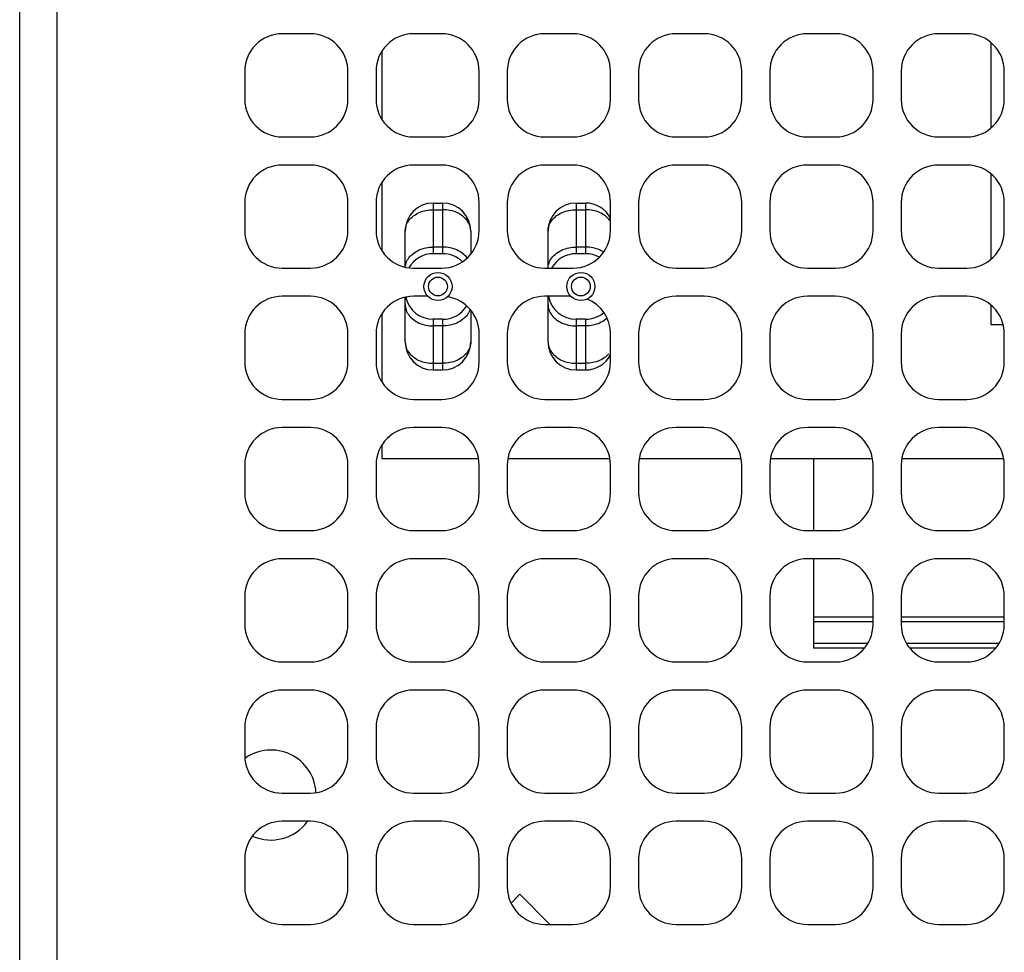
# Model space of a CAD drawing. Header units: millimetres. Extents: x 0 to 420, y 0 to 297.
# Tile 176 of 180: x 308 to 334, y 193 to 218. Entities that reach past the tile are written whole.
import ezdxf

# ---------------------------------------------------------------- set-up
doc = ezdxf.new("R2010")
doc.units = ezdxf.units.MM
doc.header["$LTSCALE"] = 23.1
doc.layers.get('0').update_dxf_attribs({"linetype": 'CONTINUOUS'})
doc.layers.add('ASSI', color=7, linetype='CONTINUOUS')

msp = doc.modelspace()

# ---------------------------------------------------------------- linework, layer by layer
at = {"color": 7, "linetype": 'CONTINUOUS'}
for p, q in [((317.212782, 216.734457), (317.212782, 214.916212)), ((317.212782, 213.234457), (317.212782, 211.416212)), ((318.582782, 212.685335), (318.832782, 212.685335)), ((322.392782, 212.685335), (322.642782, 212.685335)), ((317.832782, 210.976466), (317.832782, 211.935335)), ((319.582782, 211.935335), (319.582782, 211.322211)), ((321.642782, 210.950335), (321.642782, 211.935335)), ((318.832782, 211.335335), (318.582782, 211.335335)), ((322.642782, 211.335335), (322.392782, 211.335335)), ((317.832782, 208.985335), (317.832782, 210.174203)), ((321.642782, 208.985335), (321.642782, 210.200335)), ((319.582782, 209.828458), (319.582782, 208.985335)), ((317.212782, 209.734457), (317.212782, 207.916212)), ((318.832782, 209.585335), (318.582782, 209.585335)), ((322.642782, 209.585335), (322.392782, 209.585335)), ((333.444032, 209.442835), (333.775384, 209.442835)), ((318.582782, 208.235335), (318.832782, 208.235335)), ((322.392782, 208.235335), (322.642782, 208.235335)), ((317.212782, 206.234457), (317.212782, 205.875335)), ((317.212782, 205.875335), (319.789691, 205.875335)), ((320.573373, 205.875335), (323.289691, 205.875335)), ((324.073373, 205.875335), (326.789691, 205.875335)), ((327.573373, 205.875335), (330.289691, 205.875335)), ((328.721532, 205.875335), (328.721532, 203.950335)), ((331.073373, 205.875335), (333.789691, 205.875335)), ((328.721532, 203.200335), (328.721532, 200.815335)), ((330.306532, 201.640335), (328.721532, 201.640335)), ((333.806532, 201.640335), (331.056532, 201.640335)), ((330.306532, 201.515335), (328.721532, 201.515335)), ((333.806532, 201.515335), (331.056532, 201.515335)), ((330.165895, 200.940335), (328.721532, 200.940335)), ((330.077196, 200.815335), (328.721532, 200.815335)), ((333.665895, 200.940335), (331.197168, 200.940335)), ((333.577196, 200.815335), (331.285868, 200.815335))]:
    msp.add_line(p, q, dxfattribs=at)
at = {"color": 9, "linetype": 'CONTINUOUS'}
for p, q in [((318.582852, 212.673715), (318.582713, 212.638912)), ((318.582713, 212.638912), (318.582801, 212.603721)), ((318.832711, 212.673715), (318.832851, 212.638912)), ((322.392852, 212.673715), (322.392713, 212.638912)), ((322.392713, 212.638912), (322.392801, 212.603721)), ((322.642711, 212.673715), (322.642851, 212.638912)), ((318.582801, 212.603721), (318.582782, 211.335335)), ((318.582782, 212.508553), (318.832782, 212.508553)), ((322.392801, 212.603721), (322.392782, 211.335335)), ((322.392782, 212.508553), (322.642782, 212.508553)), ((318.832782, 211.512116), (318.582782, 211.512116)), ((322.642782, 211.512116), (322.392782, 211.512116)), ((318.582782, 209.585335), (318.582713, 208.281178)), ((318.832782, 209.585335), (318.832851, 208.28008)), ((322.392782, 209.585335), (322.392713, 208.281178)), ((322.642782, 209.585335), (322.642851, 208.28008)), ((318.832782, 209.408553), (318.582782, 209.408553)), ((322.642782, 209.408553), (322.392782, 209.408553)), ((318.582713, 208.281178), (318.582854, 208.246842)), ((318.582782, 208.412116), (318.832782, 208.412116)), ((318.832851, 208.28008), (318.832723, 208.240223)), ((322.392713, 208.281178), (322.392854, 208.246842)), ((322.392782, 208.412116), (322.642782, 208.412116)), ((322.642851, 208.28008), (322.642723, 208.240223))]:
    msp.add_line(p, q, dxfattribs=at)
for points in [[(318.582782, 212.685335), (318.582829, 212.684046), (318.582852, 212.680174), (318.582852, 212.673715)], [(318.832782, 212.685335), (318.832735, 212.684046), (318.832712, 212.680174), (318.832711, 212.673715)], [(318.832851, 212.638912), (318.832763, 212.603721), (318.832782, 211.335335)], [(322.392782, 212.685335), (322.392829, 212.684046), (322.392852, 212.680174), (322.392852, 212.673715)], [(322.642782, 212.685335), (322.642735, 212.684046), (322.642712, 212.680174), (322.642711, 212.673715)], [(322.642851, 212.638912), (322.642763, 212.603721), (322.642782, 211.335335)], [(317.832782, 211.935335), (317.834388, 211.972825), (317.839198, 212.010155), (317.847193, 212.047164), (317.858338, 212.083694), (317.872584, 212.11959), (317.889872, 212.154696), (317.910127, 212.188863), (317.933263, 212.221944), (317.95918, 212.253798), (317.987767, 212.284288), (318.018902, 212.313284), (318.052452, 212.340661), (318.088273, 212.366303), (318.126211, 212.390099), (318.166104, 212.411948), (318.207782, 212.431756), (318.251065, 212.449439), (318.295769, 212.46492), (318.341702, 212.478133), (318.388668, 212.489021), (318.436464, 212.497539), (318.484887, 212.503649), (318.53373, 212.507326), (318.582782, 212.508553)], [(319.582782, 211.935335), (319.581176, 211.972825), (319.576366, 212.010155), (319.568371, 212.047164), (319.557226, 212.083694), (319.54298, 212.11959), (319.525692, 212.154696), (319.505436, 212.188863), (319.482301, 212.221944), (319.456384, 212.253798), (319.427797, 212.284288), (319.396662, 212.313284), (319.363112, 212.340661), (319.327291, 212.366303), (319.289353, 212.390099), (319.24946, 212.411948), (319.207782, 212.431756), (319.164498, 212.449439), (319.119794, 212.46492), (319.073862, 212.478133), (319.026896, 212.489021), (318.9791, 212.497539), (318.930677, 212.503649), (318.881834, 212.507326), (318.832782, 212.508553)], [(321.642782, 211.935335), (321.644388, 211.972825), (321.649198, 212.010155), (321.657193, 212.047164), (321.668338, 212.083694), (321.682584, 212.11959), (321.699872, 212.154696), (321.720127, 212.188863), (321.743263, 212.221944), (321.76918, 212.253798), (321.797767, 212.284288), (321.828902, 212.313284), (321.862452, 212.340661), (321.898273, 212.366303), (321.936211, 212.390099), (321.976104, 212.411948), (322.017782, 212.431756), (322.061065, 212.449439), (322.105769, 212.46492), (322.151702, 212.478133), (322.198668, 212.489021), (322.246464, 212.497539), (322.294887, 212.503649), (322.34373, 212.507326), (322.392782, 212.508553)], [(323.306532, 212.201595), (323.292301, 212.221944), (323.266384, 212.253798), (323.237797, 212.284288), (323.206662, 212.313284), (323.173112, 212.340661), (323.137291, 212.366303), (323.099353, 212.390099), (323.05946, 212.411948), (323.017782, 212.431756), (322.974498, 212.449439), (322.929794, 212.46492), (322.883862, 212.478133), (322.836896, 212.489021), (322.7891, 212.497539), (322.740677, 212.503649), (322.691834, 212.507326), (322.642782, 212.508553)], [(317.910127, 211.192425), (317.933263, 211.225507), (317.95918, 211.257361), (317.987767, 211.287851), (318.018902, 211.316847), (318.052452, 211.344224), (318.088273, 211.369866), (318.126211, 211.393662), (318.166104, 211.415511), (318.207782, 211.435319), (318.251065, 211.453002), (318.295769, 211.468482), (318.341702, 211.481695), (318.388668, 211.492584), (318.436464, 211.501102), (318.484887, 211.507212), (318.53373, 211.510889), (318.582782, 211.512116)], [(319.486991, 211.2188), (319.482301, 211.225507), (319.456384, 211.257361), (319.427797, 211.287851), (319.396662, 211.316847), (319.363112, 211.344224), (319.327291, 211.369866), (319.289353, 211.393662), (319.24946, 211.415511), (319.207782, 211.435319), (319.164498, 211.453002), (319.119794, 211.468482), (319.073862, 211.481695), (319.026896, 211.492584), (318.9791, 211.501102), (318.930677, 211.507212), (318.881834, 211.510889), (318.832782, 211.512116)], [(321.643272, 210.950335), (321.644388, 210.976388), (321.649198, 211.013717), (321.657193, 211.050727), (321.668338, 211.087257), (321.682584, 211.123152), (321.699872, 211.158259), (321.720127, 211.192425), (321.743263, 211.225507), (321.76918, 211.257361), (321.797767, 211.287851), (321.828902, 211.316847), (321.862452, 211.344224), (321.898273, 211.369866), (321.936211, 211.393662), (321.976104, 211.415511), (322.017782, 211.435319), (322.061065, 211.453002), (322.105769, 211.468482), (322.151702, 211.481695), (322.198668, 211.492584), (322.246464, 211.501102), (322.294887, 211.507212), (322.34373, 211.510889), (322.392782, 211.512116)], [(323.125195, 211.377453), (323.099353, 211.393662), (323.05946, 211.415511), (323.017782, 211.435319), (322.974498, 211.453002), (322.929794, 211.468482), (322.883862, 211.481695), (322.836896, 211.492584), (322.7891, 211.501102), (322.740677, 211.507212), (322.691834, 211.510889), (322.642782, 211.512116)], [(317.834373, 210.97604), (317.834388, 210.976388), (317.839198, 211.013717), (317.847193, 211.050727), (317.858338, 211.087257), (317.872584, 211.123152)], [(317.872584, 211.123152), (317.889872, 211.158259), (317.910127, 211.192425)], [(317.832782, 209.981772), (317.834388, 209.944282), (317.839198, 209.906952), (317.847193, 209.869942), (317.858338, 209.833412), (317.872584, 209.797517), (317.889872, 209.762411), (317.910127, 209.728244), (317.933263, 209.695162), (317.95918, 209.663309), (317.987767, 209.632818), (318.018902, 209.603823), (318.052452, 209.576445), (318.088273, 209.550803), (318.126211, 209.527007), (318.166104, 209.505158), (318.207782, 209.48535), (318.251065, 209.467668), (318.295769, 209.452187), (318.341702, 209.438974), (318.388668, 209.428085), (318.436464, 209.419567), (318.484887, 209.413457), (318.53373, 209.40978), (318.582782, 209.408553)], [(319.563105, 209.852682), (319.557226, 209.833412), (319.54298, 209.797517), (319.525692, 209.762411), (319.505436, 209.728244), (319.482301, 209.695162), (319.456384, 209.663309), (319.427797, 209.632818), (319.396662, 209.603823), (319.363112, 209.576445), (319.327291, 209.550803), (319.289353, 209.527007), (319.24946, 209.505158), (319.207782, 209.48535), (319.164498, 209.467668), (319.119794, 209.452187), (319.073862, 209.438974), (319.026896, 209.428085), (318.9791, 209.419567), (318.930677, 209.413457), (318.881834, 209.40978), (318.832782, 209.408553)], [(321.642782, 209.981772), (321.644388, 209.944282), (321.649198, 209.906952), (321.657193, 209.869942), (321.668338, 209.833412), (321.682584, 209.797517), (321.699872, 209.762411), (321.720127, 209.728244), (321.743263, 209.695162), (321.76918, 209.663309), (321.797767, 209.632818), (321.828902, 209.603823), (321.862452, 209.576445), (321.898273, 209.550803), (321.936211, 209.527007), (321.976104, 209.505158), (322.017782, 209.48535), (322.061065, 209.467668), (322.105769, 209.452187), (322.151702, 209.438974), (322.198668, 209.428085), (322.246464, 209.419567), (322.294887, 209.413457), (322.34373, 209.40978), (322.392782, 209.408553)], [(323.216731, 209.6132), (323.206662, 209.603823), (323.173112, 209.576445), (323.137291, 209.550803), (323.099353, 209.527007), (323.05946, 209.505158), (323.017782, 209.48535), (322.974498, 209.467668), (322.929794, 209.452187), (322.883862, 209.438974), (322.836896, 209.428085), (322.7891, 209.419567), (322.740677, 209.413457), (322.691834, 209.40978), (322.642782, 209.408553)], [(317.832782, 208.985335), (317.834388, 208.947844), (317.839198, 208.910515), (317.847193, 208.873505), (317.858338, 208.836975), (317.872584, 208.801079), (317.889872, 208.765973), (317.910127, 208.731806), (317.933263, 208.698725), (317.95918, 208.666871), (317.987767, 208.636381), (318.018902, 208.607385), (318.052452, 208.580008), (318.088273, 208.554366), (318.126211, 208.53057), (318.166104, 208.508721), (318.207782, 208.488913), (318.251065, 208.47123), (318.295769, 208.45575), (318.341702, 208.442537), (318.388668, 208.431648), (318.436464, 208.42313), (318.484887, 208.41702), (318.53373, 208.413343), (318.582782, 208.412116)], [(319.582782, 208.985335), (319.581188, 208.947976), (319.576408, 208.910745), (319.568452, 208.873801), (319.557342, 208.837296), (319.543116, 208.801394), (319.525844, 208.76627), (319.505602, 208.732075), (319.482471, 208.698955), (319.456556, 208.667065), (319.427968, 208.636549), (319.396828, 208.60753), (319.36327, 208.580131), (319.327437, 208.554466), (319.289483, 208.530648), (319.24957, 208.508778), (319.207872, 208.48895), (319.164565, 208.47125), (319.119838, 208.455757), (319.073881, 208.442539), (319.026891, 208.431651), (318.97908, 208.423135), (318.930653, 208.417025), (318.881818, 208.413348), (318.832782, 208.412116)], [(321.642782, 208.985335), (321.644388, 208.947844), (321.649198, 208.910515), (321.657193, 208.873505), (321.668338, 208.836975), (321.682584, 208.801079), (321.699872, 208.765973), (321.720127, 208.731806), (321.743263, 208.698725), (321.76918, 208.666871), (321.797767, 208.636381), (321.828902, 208.607385), (321.862452, 208.580008), (321.898273, 208.554366), (321.936211, 208.53057), (321.976104, 208.508721), (322.017782, 208.488913), (322.061065, 208.47123), (322.105769, 208.45575), (322.151702, 208.442537), (322.198668, 208.431648), (322.246464, 208.42313), (322.294887, 208.41702), (322.34373, 208.413343), (322.392782, 208.412116)], [(323.05957, 208.508778), (323.017872, 208.48895), (322.974565, 208.47125), (322.929838, 208.455757), (322.883881, 208.442539), (322.836891, 208.431651), (322.78908, 208.423135), (322.740653, 208.417025), (322.691818, 208.413348), (322.642782, 208.412116)], [(323.266556, 208.667065), (323.237968, 208.636549), (323.206828, 208.60753), (323.17327, 208.580131), (323.137437, 208.554466), (323.099483, 208.530648), (323.05957, 208.508778)], [(318.582854, 208.246842), (318.582853, 208.24045), (318.582829, 208.236613), (318.582782, 208.235335)], [(318.832723, 208.240223), (318.832742, 208.23655), (318.832782, 208.235335)], [(322.392854, 208.246842), (322.392853, 208.24045), (322.392829, 208.236613), (322.392782, 208.235335)], [(322.642723, 208.240223), (322.642742, 208.23655), (322.642782, 208.235335)]]:
    msp.add_lwpolyline(points, dxfattribs=at)
at = {"color": 7, "linetype": 'CONTINUOUS'}
for centre, radius, start, end in [((318.582782, 211.935335), 0.75, 90, 180), ((318.832782, 211.935335), 0.75, 0, 90), ((322.392782, 211.935335), 0.75, 90, 180), ((322.642782, 211.935335), 0.75, 27.6928321, 90), ((318.582782, 210.585335), 0.75, 90, 150.1072947), ((318.832782, 210.585335), 0.75, 45.3590403, 90), ((322.392782, 210.585335), 0.75, 90, 150.8651563), ((322.642782, 210.585335), 0.75, 60.8322712, 90), ((318.582782, 210.335335), 0.75, 192.0764366, 270), ((322.392782, 210.335335), 0.75, 190.3741359, 270), ((318.832782, 210.335335), 0.75, 270, 328.6544182), ((322.642782, 210.335335), 0.75, 270, 310.5432392), ((318.582782, 208.985335), 0.75, 180, 270), ((318.832782, 208.985335), 0.75, 270, 360), ((322.392782, 208.985335), 0.75, 180, 270), ((322.642782, 208.985335), 0.75, 270, 332.3271791), ((314.256532, 196.900335), 1.2, 2.9664214, 125.4686769), ((314.256532, 196.900335), 1.2, 245.7012958, 324.3003853)]:
    msp.add_arc(centre, radius, start, end, dxfattribs=at)
at = {"layer": 'ASSI', "color": 3, "linetype": 'CONTINUOUS'}
msp.add_line((307.556532, 134.009736), (307.556532, 271.390934), dxfattribs=at)
at = {"layer": 'ASSI', "color": 7, "linetype": 'CONTINUOUS'}
for p, q in [((308.556532, 148.825335), (308.556532, 242.575335)), ((315.306532, 217.200335), (314.556532, 217.200335)), ((318.806532, 217.200335), (318.056532, 217.200335)), ((322.306532, 217.200335), (321.556532, 217.200335)), ((325.806532, 217.200335), (325.056532, 217.200335)), ((329.306532, 217.200335), (328.556532, 217.200335)), ((332.806532, 217.200335), (332.056532, 217.200335)), ((333.444032, 216.968968), (333.444032, 214.681701)), ((313.556532, 216.200335), (313.556532, 215.450335)), ((316.306532, 215.450335), (316.306532, 216.200335)), ((317.056532, 216.200335), (317.056532, 215.450335)), ((319.806532, 215.450335), (319.806532, 216.200335)), ((320.556532, 216.200335), (320.556532, 215.450335)), ((323.306532, 215.450335), (323.306532, 216.200335)), ((324.056532, 216.200335), (324.056532, 215.450335)), ((326.806532, 215.450335), (326.806532, 216.200335)), ((327.556532, 216.200335), (327.556532, 215.450335)), ((330.306532, 215.450335), (330.306532, 216.200335)), ((331.056532, 216.200335), (331.056532, 215.450335)), ((333.806532, 215.450335), (333.806532, 216.200335)), ((314.556532, 214.450335), (315.306532, 214.450335)), ((318.056532, 214.450335), (318.806532, 214.450335)), ((321.556532, 214.450335), (322.306532, 214.450335)), ((325.056532, 214.450335), (325.806532, 214.450335)), ((328.556532, 214.450335), (329.306532, 214.450335)), ((332.056532, 214.450335), (332.806532, 214.450335)), ((315.306532, 213.700335), (314.556532, 213.700335)), ((318.806532, 213.700335), (318.056532, 213.700335)), ((322.306532, 213.700335), (321.556532, 213.700335)), ((325.806532, 213.700335), (325.056532, 213.700335)), ((329.306532, 213.700335), (328.556532, 213.700335)), ((332.806532, 213.700335), (332.056532, 213.700335)), ((333.444032, 213.468968), (333.444032, 211.181701)), ((313.556532, 212.700335), (313.556532, 211.950335)), ((316.306532, 211.950335), (316.306532, 212.700335)), ((317.056532, 212.700335), (317.056532, 211.950335)), ((319.806532, 211.950335), (319.806532, 212.700335)), ((320.556532, 212.700335), (320.556532, 211.950335)), ((323.306532, 211.950335), (323.306532, 212.700335)), ((324.056532, 212.700335), (324.056532, 211.950335)), ((326.806532, 211.950335), (326.806532, 212.700335)), ((327.556532, 212.700335), (327.556532, 211.950335)), ((330.306532, 211.950335), (330.306532, 212.700335)), ((331.056532, 212.700335), (331.056532, 211.950335)), ((333.806532, 211.950335), (333.806532, 212.700335)), ((314.556532, 210.950335), (315.306532, 210.950335)), ((318.056532, 210.950335), (318.806532, 210.950335)), ((321.556532, 210.950335), (322.306532, 210.950335)), ((325.056532, 210.950335), (325.806532, 210.950335)), ((328.556532, 210.950335), (329.306532, 210.950335)), ((332.056532, 210.950335), (332.806532, 210.950335)), ((315.306532, 210.200335), (314.556532, 210.200335)), ((318.438284, 210.200335), (318.056532, 210.200335)), ((322.248284, 210.200335), (321.556532, 210.200335)), ((325.806532, 210.200335), (325.056532, 210.200335)), ((329.306532, 210.200335), (328.556532, 210.200335)), ((332.806532, 210.200335), (332.056532, 210.200335)), ((333.444032, 209.968968), (333.444032, 209.442835)), ((313.556532, 209.200335), (313.556532, 208.450335)), ((316.306532, 208.450335), (316.306532, 209.200335)), ((317.056532, 209.200335), (317.056532, 208.450335)), ((319.806532, 208.450335), (319.806532, 209.200335)), ((320.556532, 209.200335), (320.556532, 208.450335)), ((323.306532, 208.450335), (323.306532, 209.200335)), ((324.056532, 209.200335), (324.056532, 208.450335)), ((326.806532, 208.450335), (326.806532, 209.200335)), ((327.556532, 209.200335), (327.556532, 208.450335)), ((330.306532, 208.450335), (330.306532, 209.200335)), ((331.056532, 209.200335), (331.056532, 208.450335)), ((333.806532, 208.450335), (333.806532, 209.200335)), ((314.556532, 207.450335), (315.306532, 207.450335)), ((318.056532, 207.450335), (318.806532, 207.450335)), ((321.556532, 207.450335), (322.306532, 207.450335)), ((325.056532, 207.450335), (325.806532, 207.450335)), ((328.556532, 207.450335), (329.306532, 207.450335)), ((332.056532, 207.450335), (332.806532, 207.450335)), ((315.306532, 206.700335), (314.556532, 206.700335)), ((318.806532, 206.700335), (318.056532, 206.700335)), ((322.306532, 206.700335), (321.556532, 206.700335)), ((325.806532, 206.700335), (325.056532, 206.700335)), ((329.306532, 206.700335), (328.556532, 206.700335)), ((332.806532, 206.700335), (332.056532, 206.700335)), ((313.556532, 205.700335), (313.556532, 204.950335)), ((316.306532, 204.950335), (316.306532, 205.700335)), ((317.056532, 205.700335), (317.056532, 204.950335)), ((319.806532, 204.950335), (319.806532, 205.700335)), ((320.556532, 205.700335), (320.556532, 204.950335)), ((323.306532, 204.950335), (323.306532, 205.700335)), ((324.056532, 205.700335), (324.056532, 204.950335)), ((326.806532, 204.950335), (326.806532, 205.700335)), ((327.556532, 205.700335), (327.556532, 204.950335)), ((330.306532, 204.950335), (330.306532, 205.700335)), ((331.056532, 205.700335), (331.056532, 204.950335)), ((333.806532, 204.950335), (333.806532, 205.700335)), ((314.556532, 203.950335), (315.306532, 203.950335)), ((318.056532, 203.950335), (318.806532, 203.950335)), ((321.556532, 203.950335), (322.306532, 203.950335)), ((325.056532, 203.950335), (325.806532, 203.950335)), ((328.556532, 203.950335), (329.306532, 203.950335)), ((332.056532, 203.950335), (332.806532, 203.950335)), ((315.306532, 203.200335), (314.556532, 203.200335)), ((318.806532, 203.200335), (318.056532, 203.200335)), ((322.306532, 203.200335), (321.556532, 203.200335)), ((325.806532, 203.200335), (325.056532, 203.200335)), ((329.306532, 203.200335), (328.556532, 203.200335)), ((332.806532, 203.200335), (332.056532, 203.200335)), ((313.556532, 202.200335), (313.556532, 201.450335)), ((316.306532, 201.450335), (316.306532, 202.200335)), ((317.056532, 202.200335), (317.056532, 201.450335)), ((319.806532, 201.450335), (319.806532, 202.200335)), ((320.556532, 202.200335), (320.556532, 201.450335)), ((323.306532, 201.450335), (323.306532, 202.200335)), ((324.056532, 202.200335), (324.056532, 201.450335)), ((326.806532, 201.450335), (326.806532, 202.200335)), ((327.556532, 202.200335), (327.556532, 201.450335)), ((330.306532, 201.450335), (330.306532, 202.200335)), ((331.056532, 202.200335), (331.056532, 201.450335)), ((333.806532, 201.450335), (333.806532, 202.200335)), ((314.556532, 200.450335), (315.306532, 200.450335)), ((318.056532, 200.450335), (318.806532, 200.450335)), ((321.556532, 200.450335), (322.306532, 200.450335)), ((325.056532, 200.450335), (325.806532, 200.450335)), ((328.556532, 200.450335), (329.306532, 200.450335)), ((332.056532, 200.450335), (332.806532, 200.450335)), ((315.306532, 199.700335), (314.556532, 199.700335)), ((318.806532, 199.700335), (318.056532, 199.700335)), ((322.306532, 199.700335), (321.556532, 199.700335)), ((325.806532, 199.700335), (325.056532, 199.700335)), ((329.306532, 199.700335), (328.556532, 199.700335)), ((332.806532, 199.700335), (332.056532, 199.700335)), ((313.556532, 198.700335), (313.556532, 197.950335)), ((316.306532, 197.950335), (316.306532, 198.700335)), ((317.056532, 198.700335), (317.056532, 197.950335)), ((319.806532, 197.950335), (319.806532, 198.700335)), ((320.556532, 198.700335), (320.556532, 197.950335)), ((323.306532, 197.950335), (323.306532, 198.700335)), ((324.056532, 198.700335), (324.056532, 197.950335)), ((326.806532, 197.950335), (326.806532, 198.700335)), ((327.556532, 198.700335), (327.556532, 197.950335)), ((330.306532, 197.950335), (330.306532, 198.700335)), ((331.056532, 198.700335), (331.056532, 197.950335)), ((333.806532, 197.950335), (333.806532, 198.700335)), ((314.556532, 196.950335), (315.306532, 196.950335)), ((318.056532, 196.950335), (318.806532, 196.950335)), ((321.556532, 196.950335), (322.306532, 196.950335)), ((325.056532, 196.950335), (325.806532, 196.950335)), ((328.556532, 196.950335), (329.306532, 196.950335)), ((332.056532, 196.950335), (332.806532, 196.950335)), ((315.306532, 196.200335), (314.556532, 196.200335)), ((318.806532, 196.200335), (318.056532, 196.200335)), ((322.306532, 196.200335), (321.556532, 196.200335)), ((325.806532, 196.200335), (325.056532, 196.200335)), ((329.306532, 196.200335), (328.556532, 196.200335)), ((332.806532, 196.200335), (332.056532, 196.200335)), ((313.556532, 195.200335), (313.556532, 194.450335)), ((316.306532, 194.450335), (316.306532, 195.200335)), ((317.056532, 195.200335), (317.056532, 194.450335)), ((319.806532, 194.450335), (319.806532, 195.200335)), ((320.556532, 195.200335), (320.556532, 194.450335)), ((323.306532, 194.450335), (323.306532, 195.200335)), ((324.056532, 195.200335), (324.056532, 194.450335)), ((326.806532, 194.450335), (326.806532, 195.200335)), ((327.556532, 195.200335), (327.556532, 194.450335)), ((330.306532, 194.450335), (330.306532, 195.200335)), ((331.056532, 195.200335), (331.056532, 194.450335)), ((333.806532, 194.450335), (333.806532, 195.200335)), ((320.889521, 194.251805), (320.656071, 194.018355)), ((320.889538, 194.251822), (321.691025, 193.450335)), ((314.556532, 193.450335), (315.306532, 193.450335)), ((318.056532, 193.450335), (318.806532, 193.450335)), ((321.556532, 193.450335), (322.306532, 193.450335)), ((325.056532, 193.450335), (325.806532, 193.450335)), ((328.556532, 193.450335), (329.306532, 193.450335)), ((332.056532, 193.450335), (332.806532, 193.450335))]:
    msp.add_line(p, q, dxfattribs=at)
for centre, radius in [((318.707782, 210.460335), 0.375), ((322.517782, 210.460335), 0.375), ((318.707782, 210.460335), 0.25), ((322.517782, 210.460335), 0.25)]:
    msp.add_circle(centre, radius, dxfattribs=at)
for centre, start, end in [((314.556532, 216.200335), 90, 180), ((315.306532, 216.200335), 0, 90), ((318.056532, 216.200335), 90, 180), ((318.806532, 216.200335), 0, 90), ((321.556532, 216.200335), 90, 180), ((322.306532, 216.200335), 0, 90), ((325.056532, 216.200335), 90, 180), ((325.806532, 216.200335), 0, 90), ((328.556532, 216.200335), 90, 180), ((329.306532, 216.200335), 0, 90), ((332.056532, 216.200335), 90, 180), ((332.806532, 216.200335), 0, 90), ((314.556532, 215.450335), 180, 270), ((315.306532, 215.450335), 270, 360), ((318.056532, 215.450335), 180, 270), ((318.806532, 215.450335), 270, 360), ((321.556532, 215.450335), 180, 270), ((322.306532, 215.450335), 270, 360), ((325.056532, 215.450335), 180, 270), ((325.806532, 215.450335), 270, 360), ((328.556532, 215.450335), 180, 270), ((329.306532, 215.450335), 270, 360), ((332.056532, 215.450335), 180, 270), ((332.806532, 215.450335), 270, 360), ((314.556532, 212.700335), 90, 180), ((315.306532, 212.700335), 0, 90), ((318.056532, 212.700335), 90, 180), ((318.806532, 212.700335), 0, 90), ((321.556532, 212.700335), 90, 180), ((322.306532, 212.700335), 0, 90), ((325.056532, 212.700335), 90, 180), ((325.806532, 212.700335), 0, 90), ((328.556532, 212.700335), 90, 180), ((329.306532, 212.700335), 0, 90), ((332.056532, 212.700335), 90, 180), ((332.806532, 212.700335), 0, 90), ((314.556532, 211.950335), 180, 270), ((315.306532, 211.950335), 270, 360), ((318.056532, 211.950335), 180, 270), ((318.806532, 211.950335), 270, 360), ((321.556532, 211.950335), 180, 270), ((322.306532, 211.950335), 270, 360), ((325.056532, 211.950335), 180, 270), ((325.806532, 211.950335), 270, 360), ((328.556532, 211.950335), 180, 270), ((329.306532, 211.950335), 270, 360), ((332.056532, 211.950335), 180, 270), ((332.806532, 211.950335), 270, 360), ((314.556532, 209.200335), 90, 180), ((315.306532, 209.200335), 0, 90), ((318.056532, 209.200335), 90, 180), ((318.806532, 209.200335), 0, 80.9528886), ((321.556532, 209.200335), 90, 180), ((322.306532, 209.200335), 0, 67.7946357), ((325.056532, 209.200335), 90, 180), ((325.806532, 209.200335), 0, 90), ((328.556532, 209.200335), 90, 180), ((329.306532, 209.200335), 0, 90), ((332.056532, 209.200335), 90, 180), ((332.806532, 209.200335), 0, 90), ((314.556532, 208.450335), 180, 270), ((315.306532, 208.450335), 270, 360), ((318.056532, 208.450335), 180, 270), ((318.806532, 208.450335), 270, 360), ((321.556532, 208.450335), 180, 270), ((322.306532, 208.450335), 270, 360), ((325.056532, 208.450335), 180, 270), ((325.806532, 208.450335), 270, 360), ((328.556532, 208.450335), 180, 270), ((329.306532, 208.450335), 270, 360), ((332.056532, 208.450335), 180, 270), ((332.806532, 208.450335), 270, 360), ((314.556532, 205.700335), 90, 180), ((315.306532, 205.700335), 0, 90), ((318.056532, 205.700335), 90, 180), ((318.806532, 205.700335), 0, 90), ((321.556532, 205.700335), 90, 180), ((322.306532, 205.700335), 0, 90), ((325.056532, 205.700335), 90, 180), ((325.806532, 205.700335), 0, 90), ((328.556532, 205.700335), 90, 180), ((329.306532, 205.700335), 0, 90), ((332.056532, 205.700335), 90, 180), ((332.806532, 205.700335), 0, 90), ((314.556532, 204.950335), 180, 270), ((315.306532, 204.950335), 270, 360), ((318.056532, 204.950335), 180, 270), ((318.806532, 204.950335), 270, 360), ((321.556532, 204.950335), 180, 270), ((322.306532, 204.950335), 270, 360), ((325.056532, 204.950335), 180, 270), ((325.806532, 204.950335), 270, 360), ((328.556532, 204.950335), 180, 270), ((329.306532, 204.950335), 270, 360), ((332.056532, 204.950335), 180, 270), ((332.806532, 204.950335), 270, 360), ((314.556532, 202.200335), 90, 180), ((315.306532, 202.200335), 0, 90), ((318.056532, 202.200335), 90, 180), ((318.806532, 202.200335), 0, 90), ((321.556532, 202.200335), 90, 180), ((322.306532, 202.200335), 0, 90), ((325.056532, 202.200335), 90, 180), ((325.806532, 202.200335), 0, 90), ((328.556532, 202.200335), 90, 180), ((329.306532, 202.200335), 0, 90), ((332.056532, 202.200335), 90, 180), ((332.806532, 202.200335), 0, 90), ((314.556532, 201.450335), 180, 270), ((315.306532, 201.450335), 270, 360), ((318.056532, 201.450335), 180, 270), ((318.806532, 201.450335), 270, 360), ((321.556532, 201.450335), 180, 270), ((322.306532, 201.450335), 270, 360), ((325.056532, 201.450335), 180, 270), ((325.806532, 201.450335), 270, 360), ((328.556532, 201.450335), 180, 270), ((329.306532, 201.450335), 270, 360), ((332.056532, 201.450335), 180, 270), ((332.806532, 201.450335), 270, 360), ((314.556532, 198.700335), 90, 180), ((315.306532, 198.700335), 0, 90), ((318.056532, 198.700335), 90, 180), ((318.806532, 198.700335), 0, 90), ((321.556532, 198.700335), 90, 180), ((322.306532, 198.700335), 0, 90), ((325.056532, 198.700335), 90, 180), ((325.806532, 198.700335), 0, 90), ((328.556532, 198.700335), 90, 180), ((329.306532, 198.700335), 0, 90), ((332.056532, 198.700335), 90, 180), ((332.806532, 198.700335), 0, 90), ((314.556532, 197.950335), 180, 270), ((315.306532, 197.950335), 270, 360), ((318.056532, 197.950335), 180, 270), ((318.806532, 197.950335), 270, 360), ((321.556532, 197.950335), 180, 270), ((322.306532, 197.950335), 270, 360), ((325.056532, 197.950335), 180, 270), ((325.806532, 197.950335), 270, 360), ((328.556532, 197.950335), 180, 270), ((329.306532, 197.950335), 270, 360), ((332.056532, 197.950335), 180, 270), ((332.806532, 197.950335), 270, 360), ((314.556532, 195.200335), 90, 180), ((315.306532, 195.200335), 0, 90), ((318.056532, 195.200335), 90, 180), ((318.806532, 195.200335), 0, 90), ((321.556532, 195.200335), 90, 180), ((322.306532, 195.200335), 0, 90), ((325.056532, 195.200335), 90, 180), ((325.806532, 195.200335), 0, 90), ((328.556532, 195.200335), 90, 180), ((329.306532, 195.200335), 0, 90), ((332.056532, 195.200335), 90, 180), ((332.806532, 195.200335), 0, 90), ((314.556532, 194.450335), 180, 270), ((315.306532, 194.450335), 270, 360), ((318.056532, 194.450335), 180, 270), ((318.806532, 194.450335), 270, 360), ((321.556532, 194.450335), 180, 270), ((322.306532, 194.450335), 270, 360), ((325.056532, 194.450335), 180, 270), ((325.806532, 194.450335), 270, 360), ((328.556532, 194.450335), 180, 270), ((329.306532, 194.450335), 270, 360), ((332.056532, 194.450335), 180, 270), ((332.806532, 194.450335), 270, 360)]:
    msp.add_arc(centre, 1, start, end, dxfattribs=at)

doc.saveas('drawing.dxf')
